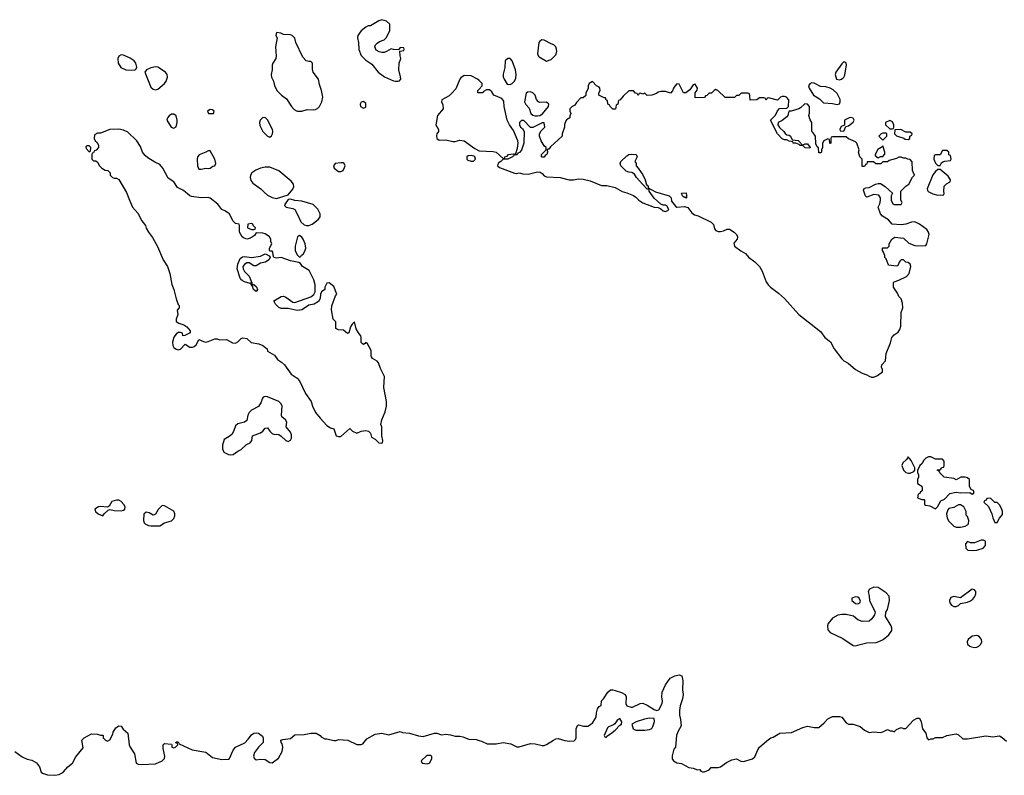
# Model space of a CAD drawing. Header units: inches. Extents: x 2106670 to 2322961, y 36024 to 224899.
# Tile 119 of 256: x 2255983 to 2264592, y 70423 to 77029. Entities that reach past the tile are written whole.
import ezdxf

# ---------------------------------------------------------------- set-up
doc = ezdxf.new("R2010")
doc.units = ezdxf.units.IN
doc.header["$MEASUREMENT"] = 0
doc.layers.add('C2057', color=7, linetype='Continuous')
doc.layers.add('C2067', color=7, linetype='Continuous')

msp = doc.modelspace()

# ---------------------------------------------------------------- linework, layer by layer
at = {"layer": 'C2057', "color": 5}
for points, elevation in [([(2259150, 77028.7), (2259122, 77018), (2259050, 76975.3), (2259030, 76974), (2259010, 76964), (2258970, 76932.3), (2258938.7, 76890), (2258935.8, 76870), (2258944.9, 76830), (2258949.1, 76769.1), (2258970, 76715.5), (2259010, 76673.7), (2259060.7, 76640.7), (2259118, 76570), (2259173.4, 76530), (2259250, 76494.9), (2259269.3, 76490.7), (2259290, 76490.8), (2259304.7, 76495.3), (2259310, 76502), (2259315.3, 76510), (2259314, 76530), (2259297.2, 76590), (2259302, 76650), (2259315.3, 76690), (2259308.4, 76711.6), (2259306, 76754), (2259342, 76758), (2259346, 76770), (2259342, 76782), (2259310, 76786), (2259294, 76766), (2259251.6, 76768.4), (2259230, 76775.3), (2259190.6, 76749.4), (2259170, 76742.7), (2259150, 76742.7), (2259126.3, 76746.3), (2259100.9, 76760.9), (2259089, 76790), (2259095.3, 76810), (2259110, 76824.7), (2259130, 76838), (2259170, 76852), (2259188, 76870), (2259218, 76930), (2259218, 76990), (2259190, 77015.3)], 60), ([(2258230, 76918), (2258222, 76890), (2258234, 76870), (2258221, 76790), (2258225.5, 76710), (2258222, 76690), (2258197.3, 76650), (2258190.7, 76630), (2258190.7, 76589.3), (2258181, 76550), (2258185.4, 76525.4), (2258202, 76490), (2258210, 76454), (2258232, 76410), (2258271.3, 76370), (2258315.9, 76335.9), (2258358.8, 76270), (2258382.8, 76242.8), (2258408.5, 76228.5), (2258450, 76228.9), (2258497.2, 76242.8), (2258550, 76240.3), (2258570, 76243.6), (2258590, 76254.4), (2258605.6, 76270), (2258623.7, 76310), (2258632.3, 76352.3), (2258622, 76410), (2258603.1, 76463.1), (2258595.3, 76510), (2258549.3, 76569.3), (2258543.1, 76596.9), (2258542, 76650), (2258530, 76662), (2258510, 76662), (2258489, 76669), (2258460.2, 76700.2), (2258398, 76830), (2258390, 76866), (2258366, 76890), (2258350, 76895.3), (2258290, 76898), (2258266, 76910)], 60), ([(2256870, 76722), (2256850, 76708.7), (2256842, 76690), (2256845.5, 76650), (2256867.3, 76610), (2256910, 76590.7), (2256990, 76586.8), (2257002, 76598), (2257006.3, 76613.7), (2256998.7, 76650), (2256984.5, 76670), (2256950, 76691.5), (2256890, 76719)], 60), ([(2257170, 76616), (2257130, 76609.2), (2257092, 76590), (2257078, 76570), (2257130, 76438), (2257150, 76421), (2257170, 76416), (2257190, 76421), (2257250, 76471), (2257262.7, 76490), (2257274.5, 76525.5), (2257273, 76550), (2257257, 76570), (2257190, 76612.3)], 60), ([(2258990, 76312.7), (2258970, 76308), (2258961, 76290), (2258962, 76270), (2258990, 76256), (2259010, 76264.7), (2259010, 76295.3)], 60), ([(2257330, 76204), (2257310, 76202), (2257290, 76188.7), (2257276, 76170), (2257271, 76150), (2257308, 76088), (2257330, 76081), (2257350, 76092), (2257359.3, 76130), (2257359.3, 76150), (2257350, 76188)], 60), ([(2257650, 76244), (2257624.7, 76230), (2257634, 76210), (2257670, 76207.3), (2257678, 76210), (2257684, 76230), (2257670, 76241.2)], 60), ([(2258110, 76174.5), (2258085.3, 76150), (2258079.5, 76130), (2258082.6, 76102.6), (2258110.4, 76050), (2258150, 76010.4), (2258170, 76000.5), (2258186, 76014), (2258194, 76030), (2258197, 76050), (2258192.3, 76070), (2258150, 76154), (2258131.5, 76171.5)], 60), ([(2256850, 76072.7), (2256770, 76068.7), (2256690, 76038), (2256663.6, 76036.4), (2256638, 76022), (2256634, 75990), (2256642, 75970), (2256656.9, 75956.9), (2256671.6, 75931.6), (2256672, 75910), (2256652.7, 75887.3), (2256638, 75882), (2256630, 75866), (2256618, 75862), (2256614, 75850), (2256614, 75810), (2256630, 75794), (2256650, 75794), (2256663.6, 75783.6), (2256682, 75750), (2256702, 75730), (2256730, 75712), (2256754, 75710), (2256774, 75690), (2256774, 75670), (2256794, 75650), (2256810, 75642), (2256830, 75642), (2256850.9, 75630.9), (2256918, 75518), (2256942, 75450), (2256970, 75390.8), (2257016.5, 75336.5), (2257050, 75270.8), (2257082, 75230), (2257090, 75206), (2257110.6, 75170), (2257145.8, 75125.8), (2257187, 75047), (2257237.1, 74930), (2257275.5, 74870), (2257295.5, 74810), (2257314.2, 74714.2), (2257330.8, 74670), (2257351.1, 74588.9), (2257370, 74538), (2257378, 74530), (2257378, 74510), (2257361, 74490), (2257366.8, 74450), (2257351, 74410), (2257351.3, 74391.3), (2257375.3, 74375.3), (2257419.8, 74359.8), (2257443.6, 74343.6), (2257474, 74310), (2257474, 74290), (2257427.3, 74267.3), (2257410, 74266), (2257408, 74288), (2257390, 74295.3), (2257370, 74295.3), (2257350, 74279.3), (2257330, 74252.7), (2257319.5, 74210), (2257321.4, 74181.4), (2257330, 74164), (2257352.5, 74147.5), (2257370, 74143), (2257390, 74147.3), (2257430, 74191), (2257470, 74166), (2257495.5, 74164.5), (2257510, 74171), (2257529, 74190), (2257550, 74234), (2257590, 74214.8), (2257610, 74210.7), (2257630, 74214), (2257690, 74238), (2257710, 74238), (2257730, 74231.3), (2257790, 74232), (2257844, 74204), (2257870, 74200.7), (2257890, 74211), (2257919, 74241), (2257930, 74246), (2257970, 74242), (2258006.8, 74206.8), (2258074.8, 74194.8), (2258110, 74181), (2258146, 74150), (2258151.3, 74130), (2258210, 74096), (2258236.9, 74056.9), (2258273.3, 74033.3), (2258297.3, 74010), (2258356, 73930), (2258410, 73893.4), (2258430, 73870.7), (2258481.4, 73761.4), (2258531, 73690), (2258542, 73650), (2258570, 73596), (2258610, 73544.7), (2258670, 73482), (2258702, 73462), (2258730.7, 73450.7), (2258751.6, 73391.6), (2258770, 73384.7), (2258790, 73386), (2258870, 73454), (2258894, 73430), (2258930, 73414), (2258968.9, 73431.1), (2259010, 73438), (2259034, 73430), (2259050, 73414), (2259058, 73378), (2259090, 73362), (2259122, 73330), (2259150, 73326), (2259155.3, 73330), (2259159, 73350), (2259148, 73390), (2259148, 73470), (2259142, 73490), (2259148.7, 73530), (2259178.6, 73601.4), (2259189, 73650), (2259189.1, 73690.9), (2259165.6, 73814.4), (2259172.7, 73910), (2259138, 73978), (2259119.6, 74030), (2259110, 74043.7), (2259067.6, 74067.6), (2259060.1, 74080.1), (2259056.2, 74090), (2259056.3, 74136.3), (2259022, 74202), (2259010, 74206), (2259003.6, 74196.4), (2258990, 74189), (2258976.4, 74196.4), (2258970, 74206), (2258969.4, 74250), (2258964.5, 74264.5), (2258944, 74290), (2258925.6, 74325.6), (2258910, 74386), (2258890, 74366), (2258876.9, 74343.1), (2258862, 74290), (2258850, 74284), (2258813.2, 74313.2), (2258770, 74317.2), (2258746, 74330), (2258748.4, 74388.4), (2258724, 74410), (2258709.1, 74490.9), (2258713.6, 74526.4), (2258745.2, 74614.8), (2258755.3, 74630), (2258730, 74695.3), (2258690, 74728), (2258670, 74726), (2258652, 74690), (2258650.9, 74669.1), (2258622, 74650), (2258612, 74630), (2258611.3, 74590), (2258594.4, 74565.6), (2258557.3, 74542.7), (2258510, 74534), (2258474.6, 74505.4), (2258450, 74492), (2258410, 74487.3), (2258330, 74504.2), (2258270, 74504.5), (2258250, 74512.3), (2258221.1, 74541.1), (2258205.2, 74570), (2258270, 74608.4), (2258290, 74610.4), (2258310, 74603.1), (2258370, 74559.3), (2258390, 74554.9), (2258530, 74604.4), (2258554.7, 74625.3), (2258565.6, 74650), (2258568, 74710), (2258554.9, 74754.9), (2258515.1, 74835.1), (2258457.2, 74870), (2258437.2, 74897.2), (2258424.7, 74904.7), (2258350, 74919.5), (2258270.8, 74949.2), (2258230, 74944), (2258206, 74950), (2258198, 74970), (2258196.4, 74996.4), (2258190, 75006), (2258170, 75006), (2258166, 75010), (2258166, 75030), (2258188, 75070), (2258178, 75090), (2258178, 75110), (2258168, 75130), (2258130, 75155.3), (2258110, 75162), (2258050, 75166), (2258036.9, 75143.1), (2258002, 75118), (2257969.3, 75109.3), (2257940.2, 75120.2), (2257928, 75130), (2257906, 75170), (2257906, 75230), (2257902, 75242), (2257870, 75248), (2257848, 75270), (2257818, 75330), (2257810, 75338), (2257778, 75358), (2257750, 75368.7), (2257716.6, 75416.6), (2257650, 75469), (2257630, 75473.2), (2257570, 75472.3), (2257484.2, 75484.2), (2257469.6, 75489.6), (2257414.8, 75534.8), (2257361.7, 75561.7), (2257331, 75611), (2257282.7, 75642.7), (2257234.5, 75730), (2257210, 75762.7), (2257164.4, 75784.4), (2257102.4, 75822.4), (2257080.7, 75840.7), (2257057.2, 75870), (2257040.2, 75920.2), (2257008.7, 75970), (2256930, 76044), (2256890, 76062)], 60), ([(2256590, 75926), (2256570, 75926), (2256562, 75918), (2256563.6, 75903.6), (2256590, 75874), (2256602, 75878), (2256606, 75910)], 60), ([(2257650, 75882), (2257630, 75882), (2257612, 75870), (2257553.4, 75846.6), (2257538.8, 75830), (2257534, 75810), (2257538.8, 75750), (2257550, 75722), (2257570, 75721), (2257610, 75730.8), (2257630, 75726.8), (2257650, 75731), (2257673.2, 75746.8), (2257688.9, 75751.1), (2257699, 75770), (2257689, 75810)], 60), ([(2259930, 75841.2), (2259902.8, 75837.2), (2259892, 75830), (2259892, 75810), (2259902, 75802), (2259930, 75791.3), (2259950, 75792), (2259968, 75810), (2259962, 75830), (2259955.1, 75835.1)], 60), ([(2258790, 75778.7), (2258741, 75770), (2258726.8, 75750), (2258731.3, 75730), (2258770, 75702.8), (2258790, 75702.8), (2258810, 75711), (2258823.9, 75736.1), (2258829.5, 75750), (2258820.9, 75770), (2258810, 75776.3)], 60), ([(2258130, 75740.4), (2258090, 75731.2), (2258046.6, 75713.4), (2258012.7, 75690), (2258001.1, 75670), (2257998.3, 75650), (2258004.1, 75624.1), (2258020.2, 75600.2), (2258091.1, 75551.1), (2258119.7, 75519.7), (2258150, 75495.3), (2258190, 75473.4), (2258230, 75464.4), (2258330, 75498), (2258370, 75546.8), (2258379.5, 75570), (2258377, 75590), (2258357.7, 75617.7), (2258248.4, 75708.4), (2258170, 75738.9)], 60), ([(2258350, 75459), (2258330, 75455.3), (2258298, 75410), (2258302, 75402), (2258312, 75390), (2258370, 75378.8), (2258387.9, 75367.9), (2258410.5, 75330), (2258440.8, 75260.8), (2258470, 75235.3), (2258490, 75228.5), (2258510, 75228.7), (2258539.2, 75240.8), (2258562.6, 75257.4), (2258594.9, 75285.1), (2258610, 75306), (2258611.3, 75331.3), (2258591.2, 75371.2), (2258550, 75412.7), (2258450, 75442), (2258389.3, 75449.3)], 60), ([(2258010, 75246), (2257978, 75242), (2257974, 75210), (2258010, 75194), (2258030, 75194), (2258042, 75198), (2258046, 75210), (2258027.3, 75227.3), (2258022, 75242)], 60), ([(2258430, 75142), (2258411.1, 75128.9), (2258391, 75050), (2258391.3, 75010), (2258410, 74974), (2258430, 74954), (2258442, 74958), (2258446, 74970), (2258462, 74978), (2258476.4, 75003.6), (2258484, 75030), (2258478, 75070), (2258461.2, 75110), (2258450, 75128.7)], 60), ([(2258030, 74876), (2257990, 74903.7), (2257970, 74902), (2257950, 74889.4), (2257934.9, 74870), (2257937.1, 74850), (2257948.6, 74828.6), (2257990, 74786), (2258012.7, 74727.3), (2258012.7, 74712.7), (2258030, 74714.8), (2258053.3, 74693.3), (2258062, 74670), (2258050, 74653.2), (2258027.3, 74670), (2258018.6, 74698.6), (2258007.3, 74712.7), (2258007.3, 74727.3), (2257996.9, 74723.1), (2257950, 74738), (2257927.3, 74747.3), (2257917.5, 74757.5), (2257909.5, 74769.5), (2257886, 74850), (2257889.2, 74890), (2257910, 74942), (2257930, 74956), (2257950, 74958.8), (2258009.1, 74950.9), (2258090, 74961), (2258130, 74982), (2258139.6, 74979.6), (2258164.7, 74964.7), (2258174, 74950), (2258161, 74930), (2258131, 74910), (2258090, 74899.3), (2258050, 74876)], 60), ([(2258130, 73734), (2258112.5, 73727.5), (2258104.6, 73715.4), (2258095.9, 73684.1), (2258072.3, 73647.7), (2258010, 73615.8), (2257990, 73594.7), (2257978.9, 73570), (2257970, 73523.7), (2257949.2, 73510.8), (2257890, 73495), (2257870, 73477.4), (2257852.3, 73427.7), (2257836.7, 73403.3), (2257815, 73385), (2257770, 73359.5), (2257756.5, 73310), (2257756.7, 73276.7), (2257767.9, 73247.9), (2257810, 73227.3), (2257830, 73224), (2257850, 73227.3), (2257890, 73257.3), (2257919, 73270), (2257965.4, 73314.6), (2257997.2, 73330), (2258012.3, 73350), (2258018, 73390), (2258090, 73415.5), (2258109.7, 73430.3), (2258130, 73458.8), (2258150, 73461), (2258170.7, 73430), (2258190, 73410.7), (2258210, 73402.8), (2258230, 73406), (2258250, 73401), (2258270, 73388), (2258310, 73348.5), (2258330, 73341.3), (2258350, 73353), (2258359.1, 73370), (2258359.6, 73399.6), (2258350, 73422), (2258312.7, 73470), (2258318, 73510), (2258306, 73530), (2258276.6, 73556.6), (2258271.2, 73570), (2258279.1, 73650), (2258269.6, 73670), (2258250, 73689.6), (2258150, 73731.6)], 60), ([(2256850, 72827.3), (2256830, 72827), (2256790, 72816.2), (2256765.5, 72774.5), (2256751.6, 72768.4), (2256690, 72774), (2256671.3, 72771.3), (2256640.7, 72750), (2256646, 72730), (2256668.1, 72708.1), (2256710, 72692), (2256722, 72710), (2256758, 72742), (2256770, 72746), (2256810, 72737.3), (2256870, 72736.3), (2256890, 72740.7), (2256904, 72750), (2256904.5, 72770), (2256894, 72790), (2256870, 72815.1)], 60), ([(2257230, 72781.2), (2257223, 72777), (2257194, 72746), (2257170, 72706), (2257159.6, 72700.4), (2257150, 72698), (2257116.5, 72716.5), (2257090, 72722), (2257070, 72706), (2257064.9, 72650), (2257071, 72630), (2257081.1, 72621.1), (2257110, 72606.8), (2257130, 72602.8), (2257210, 72604), (2257249.5, 72630.5), (2257310, 72647.3), (2257331.5, 72668.5), (2257339.5, 72690), (2257339.5, 72710), (2257331.5, 72731.5), (2257250, 72779.5)], 60), ([(2259576.4, 70596.4), (2259543.6, 70596.4), (2259494, 70550), (2259502, 70530), (2259550, 70522.8), (2259570, 70532), (2259588, 70570), (2259587.3, 70587.3)], 40)]:
    msp.add_lwpolyline(points, close=True, dxfattribs=dict(at, elevation=elevation))
for points, elevation in [([(2260000, 76496), (2259986, 76510), (2259930, 76538), (2259870, 76542), (2259839.6, 76520.4), (2259831, 76509), (2259795.3, 76424.7), (2259758, 76382), (2259737.3, 76362.7), (2259672.7, 76327.3), (2259672, 76310), (2259683.6, 76283.6), (2259686, 76250), (2259636, 76190), (2259623.6, 76123.6), (2259622, 76110), (2259644.7, 76070), (2259644.7, 76050), (2259631, 76030), (2259626.4, 76013.6), (2259630.9, 75990.9), (2259650, 75976), (2259710, 75978.8), (2259770, 75962.8), (2259790, 75962.8), (2259830, 75974), (2259870, 75970.7), (2259963.1, 75903.1), (2260000, 75882.4)], 60), ([(2260000, 76388.2), (2259990, 76388), (2259988, 76410), (2260000, 76422.6)], 60), ([(2255942, 70630), (2256003.6, 70583.6), (2256050, 70564.7), (2256090, 70556), (2256130, 70531.3), (2256156.3, 70496.3), (2256170.9, 70450.9), (2256181.4, 70441.4), (2256227.5, 70427.5), (2256290, 70422.8), (2256329.3, 70430.7), (2256350, 70441), (2256366.3, 70453.7), (2256403.3, 70496.7), (2256444, 70530), (2256474.8, 70585.2), (2256537.2, 70662.8), (2256528, 70730), (2256548, 70750), (2256610, 70784.7), (2256663.6, 70783.6), (2256690, 70774), (2256710, 70774), (2256714, 70770), (2256714, 70750), (2256734, 70730), (2256750, 70722), (2256770, 70734), (2256796.4, 70783.6), (2256800.4, 70799.6), (2256823.1, 70836.9), (2256850, 70854), (2256870, 70852), (2256886.8, 70826.8), (2256930, 70791.3), (2256940.3, 70690), (2256948.8, 70668.8), (2256986, 70610), (2257002.8, 70530), (2257020.4, 70520.4), (2257050, 70517.1), (2257170, 70523.1), (2257229.2, 70550), (2257249.2, 70570), (2257253.2, 70590), (2257236.4, 70656.4), (2257238, 70690), (2257250, 70702), (2257310, 70694), (2257314, 70690), (2257314, 70670), (2257330, 70662), (2257346, 70670), (2257366, 70690), (2257362, 70702), (2257347.3, 70707.3), (2257350, 70714), (2257370, 70714), (2257378, 70698), (2257490, 70646.8), (2257610, 70626), (2257670, 70578), (2257750, 70561), (2257810, 70564.7), (2257818, 70570), (2257850, 70642), (2257868.7, 70670), (2257952.5, 70707.5), (2257982, 70738), (2258010, 70778), (2258030, 70791), (2258050, 70794.8), (2258072, 70790), (2258105.4, 70765.4), (2258111.6, 70748.4), (2258112, 70710), (2258070.5, 70669.5), (2258037.5, 70622.5), (2258027.7, 70590), (2258033.7, 70573.7), (2258050, 70558.8), (2258090, 70564), (2258130, 70560.7), (2258170, 70536), (2258190, 70531.3), (2258246.3, 70573.7), (2258277.2, 70630), (2258285.2, 70670), (2258277.2, 70697.2), (2258268, 70710), (2258266, 70730), (2258283.1, 70736.9), (2258350, 70744.7), (2258390, 70778), (2258470, 70778.8), (2258530, 70791), (2258574, 70790), (2258610, 70772), (2258619.6, 70759.6), (2258650, 70742), (2258670, 70742), (2258730, 70726.8), (2258750, 70726.8), (2258770, 70736), (2258850.9, 70730.9), (2258930, 70691.3), (2258970, 70691.3), (2258983.1, 70696.9), (2259019.3, 70740.7), (2259090, 70782.8), (2259150, 70790.8), (2259210, 70776), (2259310, 70804.7), (2259330, 70798), (2259390, 70791.3), (2259470, 70766.8), (2259510, 70762), (2259610.6, 70790.6), (2259630.7, 70790.7), (2259670, 70778), (2259710, 70782), (2259750, 70778), (2259790, 70764.7), (2259830, 70764.7), (2259858.8, 70758.8), (2259910, 70738), (2259974.8, 70734.8), (2260000, 70728)], 40)]:
    msp.add_lwpolyline(points, dxfattribs=dict(at, elevation=elevation))
at = {"layer": 'C2067', "color": 5}
for points, elevation in [([(2260548.7, 76851.3), (2260530, 76841.2), (2260522, 76830), (2260511, 76730), (2260518, 76710), (2260524.5, 76704.5), (2260590, 76666.8), (2260630, 76682), (2260670, 76722), (2260679, 76750), (2260676, 76770), (2260669.3, 76790), (2260654, 76810), (2260630, 76817.6), (2260570, 76849.6)], 60), ([(2260270, 76688.7), (2260250, 76688.7), (2260226.8, 76670), (2260224.9, 76610), (2260211.1, 76551.1), (2260211, 76530), (2260218, 76510), (2260245.4, 76465.4), (2260270, 76462), (2260290, 76472), (2260310, 76492), (2260321.2, 76518.8), (2260322.7, 76550), (2260317.2, 76590), (2260288.7, 76670)], 60), ([(2263190, 76659), (2263170, 76644), (2263118, 76570), (2263112, 76550), (2263124.7, 76510), (2263150, 76504), (2263168, 76510), (2263190, 76526.8), (2263197.5, 76542.5), (2263212.7, 76632.7), (2263208.9, 76648.9), (2263197.2, 76657.2)], 60), ([(2260990, 76488), (2260962, 76470), (2260952, 76450), (2260952, 76428), (2260934, 76390), (2260932.7, 76367.3), (2260910, 76346), (2260890, 76346), (2260850, 76306), (2260838, 76282), (2260814, 76270), (2260794, 76250), (2260794, 76230), (2260802, 76210), (2260792.7, 76187.3), (2260792, 76170), (2260765.4, 76154.6), (2260756.9, 76143.1), (2260746.4, 76113.6), (2260746, 76090), (2260726, 76030), (2260724.7, 76010), (2260623.5, 75916.5), (2260610, 75898), (2260602, 75898), (2260594, 75890), (2260598, 75870), (2260590.8, 75850), (2260578, 75842), (2260567.3, 75827.3), (2260550, 75826), (2260546, 75830), (2260546, 75850), (2260586, 75890), (2260586, 75910), (2260570, 75926), (2260542, 75970), (2260528, 76010), (2260528, 76030), (2260543.1, 76056.9), (2260575.3, 76090), (2260570, 76126), (2260550, 76128), (2260470, 76086), (2260450, 76086), (2260390, 76146), (2260370, 76146), (2260354, 76130), (2260354, 76110), (2260362, 76090), (2260378, 76078), (2260394, 76050), (2260391, 75950), (2260371.6, 75888.4), (2260352.7, 75867.3), (2260338, 75862), (2260331.6, 75848.4), (2260310, 75848), (2260290.9, 75829.1), (2260250, 75808.7), (2260210, 75808), (2260190.9, 75789.1), (2260165.4, 75774.6), (2260162, 75750), (2260176.9, 75736.9), (2260310, 75686), (2260330, 75684.7), (2260350, 75690.8), (2260382, 75682), (2260430, 75678.8), (2260510, 75698.8), (2260534.4, 75694.4), (2260550, 75684.7), (2260570, 75662.8), (2260590, 75654.8), (2260708.3, 75648.3), (2260788.7, 75628.7), (2260826, 75630), (2260870, 75638.8), (2260910, 75634.8), (2260970, 75618.8), (2261070, 75578.8), (2261118, 75578), (2261190, 75561), (2261250, 75526.8), (2261290, 75516), (2261350.9, 75490.9), (2261370, 75478), (2261396, 75450), (2261430, 75427.3), (2261530, 75391), (2261565.4, 75385.4), (2261590, 75374), (2261610, 75358), (2261627.3, 75352.7), (2261650, 75362), (2261658, 75370), (2261640.4, 75400.4), (2261630, 75408), (2261608, 75408), (2261590, 75415.3), (2261529.2, 75469.2), (2261488, 75530), (2261486, 75546), (2261470, 75548), (2261430, 75588), (2261375.3, 75650), (2261357.2, 75677.2), (2261334, 75694), (2261310, 75695.3), (2261284.7, 75704.7), (2261238, 75750), (2261234, 75770), (2261239, 75790), (2261290, 75838.8), (2261309.6, 75850.4), (2261330, 75853.4), (2261372, 75850), (2261382, 75830), (2261362, 75790), (2261371.6, 75771.6), (2261372, 75750), (2261390.9, 75730.9), (2261430, 75671.3), (2261451.3, 75628.7), (2261463.6, 75583.6), (2261470, 75582), (2261478, 75570), (2261478, 75558), (2261542.8, 75522.8), (2261662, 75490), (2261678, 75470), (2261682.8, 75442.8), (2261717.3, 75397.3), (2261730, 75390.8), (2261794.8, 75394.8), (2261825.4, 75385.4), (2261858.8, 75338.8), (2261882.8, 75322.8), (2261914.4, 75314.4), (2262030, 75258.8), (2262050, 75238), (2262059.3, 75199.3), (2262070, 75184.9), (2262090, 75177.1), (2262110, 75177.1), (2262137.6, 75182.4), (2262170, 75196), (2262190, 75196), (2262230, 75171), (2262250.8, 75150), (2262258.8, 75130), (2262256, 75110), (2262226, 75074), (2262232, 75050), (2262287.5, 75007.5), (2262330, 74984.7), (2262353.7, 74953.7), (2262410, 74910.8), (2262450.7, 74870), (2262474, 74830), (2262510, 74736), (2262527.3, 74710), (2262547.3, 74690), (2262618.7, 74638.7), (2262670.3, 74590.3), (2262796.4, 74450), (2262983.2, 74303.2), (2263021.6, 74250), (2263071.5, 74211.5), (2263104.6, 74150), (2263170, 74064.2), (2263190, 74047.2), (2263227, 74027), (2263290, 73970.8), (2263350, 73938), (2263390, 73924.7), (2263410.9, 73910.9), (2263430, 73904.7), (2263450, 73904.7), (2263483.1, 73916.9), (2263528, 73950), (2263528, 73970), (2263518, 73990), (2263522, 74010), (2263552.5, 74047.5), (2263559.5, 74110), (2263597.4, 74202.6), (2263607.3, 74250), (2263630, 74273.4), (2263663.7, 74296.3), (2263678.4, 74321.6), (2263686, 74350), (2263689.4, 74470), (2263704, 74510), (2263702, 74550), (2263689, 74589), (2263670, 74608), (2263658, 74638), (2263622, 74690), (2263622, 74730), (2263630, 74738), (2263670, 74751.3), (2263736.5, 74783.5), (2263759, 74810), (2263774, 74870), (2263769, 74890), (2263750, 74905.2), (2263729.5, 74909.5), (2263710, 74928.7), (2263690, 74928.7), (2263679.8, 74920.2), (2263671.3, 74910), (2263662, 74878), (2263646, 74874), (2263582.7, 74882.7), (2263575.3, 74890), (2263559, 74939), (2263548, 74950), (2263547.3, 74967.3), (2263536.4, 74996.4), (2263526, 75010), (2263526, 75030), (2263530, 75034), (2263570, 75034), (2263586, 75050), (2263586, 75070), (2263608, 75110), (2263634, 75126), (2263710, 75118.8), (2263756.3, 75076.3), (2263810, 75054), (2263830, 75050.6), (2263904.1, 75055.9), (2263915.1, 75070), (2263934, 75150), (2263929.7, 75170), (2263914.9, 75194.9), (2263850, 75242), (2263810, 75260.5), (2263780.6, 75259.4), (2263730, 75240.9), (2263690, 75235.1), (2263610, 75242), (2263578, 75278), (2263528, 75310), (2263508.7, 75330), (2263489, 75390), (2263502, 75418), (2263509.3, 75450), (2263509, 75470), (2263493.2, 75493.2), (2263450, 75501.2), (2263390, 75478), (2263382, 75482), (2263374.6, 75494.6), (2263362, 75538), (2263367.3, 75552.7), (2263380.4, 75559.6), (2263410, 75562), (2263466, 75590), (2263490, 75598), (2263510, 75598), (2263550, 75571.3), (2263612.7, 75512.7), (2263602, 75490), (2263602, 75450), (2263618, 75418), (2263630, 75414), (2263690, 75414), (2263698, 75430), (2263686, 75450), (2263686, 75530), (2263730, 75574), (2263758, 75590), (2263788.4, 75651.6), (2263806, 75670), (2263788, 75710), (2263787.3, 75787.3), (2263770, 75806), (2263748.4, 75808.4), (2263730, 75818), (2263710, 75818), (2263690, 75828), (2263670, 75828), (2263650, 75815.3), (2263583.6, 75796.4), (2263570, 75786), (2263530, 75786), (2263512, 75768), (2263468.4, 75768.4), (2263447.3, 75787.3), (2263394, 75786), (2263390, 75766), (2263378, 75762), (2263370, 75746), (2263350, 75746), (2263348.4, 75808.4), (2263328.7, 75830), (2263322, 75850), (2263318, 75870), (2263322, 75890), (2263302, 75950), (2263290, 75962), (2263230, 75986), (2263210, 76006), (2263090, 76006), (2263078, 76002), (2263074, 75990), (2263074, 75950), (2263070, 75946), (2263066, 75950), (2263062, 75982), (2263050, 75986), (2263014, 75970), (2263002, 75950), (2263002, 75910), (2262994, 75890), (2262994, 75870), (2262990, 75866), (2262970, 75866), (2262967.3, 75907.3), (2262956.4, 75916.4), (2262943.1, 75943.1), (2262942, 76010), (2262920.4, 76040.4), (2262908, 76050), (2262908.7, 76130), (2262893.6, 76153.6), (2262884, 76190), (2262889.1, 76210.9), (2262889, 76270), (2262870, 76289), (2262847.1, 76292.9), (2262810, 76258), (2262794, 76250), (2262728, 76228), (2262712, 76228), (2262703.6, 76216.4), (2262698, 76190), (2262690, 76178), (2262650, 76148.7), (2262614, 76130), (2262612, 76110), (2262625.4, 76085.4), (2262664.7, 76050), (2262674.8, 76034.8), (2262690, 76022), (2262710, 76018), (2262722, 76010), (2262738, 75978), (2262790, 75972), (2262814, 75950), (2262818, 75938), (2262830, 75934), (2262850, 75942), (2262870, 75942), (2262894, 75910), (2262890, 75906), (2262850, 75909), (2262828.7, 75928.7), (2262806, 75930), (2262798, 75938), (2262770, 75948), (2262746, 75950), (2262742, 75962), (2262710, 75968), (2262690, 75978), (2262670, 75978), (2262650, 75988), (2262608.7, 76030), (2262548, 76150), (2262590, 76194), (2262608.4, 76231.6), (2262627.3, 76252.7), (2262690, 76254), (2262706, 76270), (2262707.3, 76327.3), (2262686, 76350), (2262670, 76358), (2262650, 76358), (2262634, 76350), (2262610, 76326), (2262530, 76346), (2262518, 76342), (2262510, 76326), (2262502, 76342), (2262490, 76346), (2262450, 76346), (2262427.3, 76327.3), (2262370, 76326), (2262367.3, 76367.3), (2262362, 76382), (2262350, 76386), (2262290, 76386), (2262270, 76366), (2262250, 76366), (2262231.6, 76348.4), (2262150, 76348), (2262086, 76410), (2262070, 76418), (2262054, 76410), (2262032.7, 76387.3), (2262010, 76386), (2261990, 76366), (2261978, 76362), (2261970, 76348), (2261890, 76346), (2261888, 76390), (2261907.3, 76412.7), (2261908, 76430), (2261890, 76466), (2261870, 76458), (2261843.6, 76416.4), (2261808.4, 76388.4), (2261786, 76390), (2261750, 76466), (2261730, 76468), (2261710, 76448), (2261698, 76430), (2261690, 76406), (2261674, 76386), (2261630, 76402), (2261590, 76402), (2261566, 76394), (2261550, 76382), (2261510, 76368.7), (2261470, 76366), (2261450, 76386), (2261430, 76378), (2261410, 76386), (2261398, 76382), (2261390, 76366), (2261382, 76382), (2261367.3, 76387.3), (2261350, 76406), (2261310, 76406), (2261259.6, 76360.4), (2261232.7, 76327.3), (2261218, 76322), (2261214, 76290), (2261198, 76282), (2261192.7, 76247.3), (2261170, 76246), (2261146, 76270), (2261142, 76282), (2261126, 76290), (2261122, 76322), (2261110, 76326), (2261106, 76346), (2261094, 76346), (2261048, 76370), (2261046, 76390), (2261058, 76410), (2261055.3, 76430), (2261050, 76438), (2261026, 76450)], 60), ([(2262910, 76476), (2262890, 76468), (2262881, 76450), (2262884.7, 76430), (2262922.8, 76370), (2262975.6, 76335.6), (2263010, 76300.7), (2263090, 76297.3), (2263130, 76286.8), (2263150, 76292), (2263157.2, 76310), (2263156, 76330), (2263130, 76382), (2263095.5, 76415.5), (2263069.2, 76429.2), (2263030, 76441.2), (2262986, 76446), (2262930, 76475.1)], 60), ([(2260450, 76398), (2260423.6, 76396.4), (2260410, 76386), (2260397.3, 76310), (2260408.1, 76288.1), (2260436.3, 76256.3), (2260450.8, 76210), (2260470, 76194), (2260490, 76187.3), (2260510, 76186.8), (2260530, 76190.8), (2260555.1, 76204.9), (2260608, 76270), (2260608.7, 76290), (2260590, 76308.7), (2260530, 76304), (2260518, 76310), (2260502, 76330), (2260488.9, 76368.9), (2260470, 76388)], 60), ([(2263250, 76173.2), (2263234, 76170), (2263194, 76150), (2263194, 76106), (2263165.4, 76094.6), (2263154, 76070), (2263158, 76058), (2263190, 76054), (2263206, 76094), (2263230, 76102), (2263270, 76132), (2263279, 76150), (2263268.9, 76168.9)], 60), ([(2263590, 76146), (2263554, 76130), (2263554, 76110), (2263590, 76074), (2263610, 76074), (2263622, 76078), (2263626, 76090), (2263626, 76110), (2263614.6, 76134.6)], 60), ([(2263530, 76038), (2263514, 76030), (2263494, 76010), (2263530, 75974), (2263566, 76010), (2263566, 76030), (2263556.4, 76036.4)], 60), ([(2263688.4, 76068.4), (2263634, 76066), (2263632, 76030), (2263650, 76012), (2263712, 75992), (2263723.6, 75983.6), (2263750, 75982), (2263766, 75990), (2263766, 76010), (2263782, 76018), (2263786, 76030), (2263770, 76046), (2263730, 76046)], 60), ([(2263530, 75926), (2263514, 75910), (2263485.4, 75894.6), (2263462, 75850), (2263462, 75842), (2263490, 75822), (2263508.4, 75831.6), (2263530, 75834), (2263547.3, 75852.7), (2263548, 75870)], 60), ([(2264090, 75886), (2264050, 75886), (2264030, 75846), (2263990, 75846), (2263978, 75842), (2263974, 75810), (2263990, 75774), (2264010, 75754), (2264030, 75754), (2264043.1, 75776.9), (2264054.6, 75785.4), (2264072.7, 75792.7), (2264122, 75798), (2264126, 75810), (2264122, 75842), (2264107.3, 75847.3), (2264106, 75870)], 60), ([(2264030, 75718), (2264010, 75718), (2263990, 75702), (2263967.3, 75672.7), (2263918, 75550), (2263919.6, 75539.6), (2263926.4, 75526.4), (2263967.5, 75507.5), (2264010, 75496), (2264038, 75498), (2264050, 75494), (2264062, 75498), (2264066, 75510), (2264062, 75530), (2264066.8, 75573.2), (2264086.3, 75593.7), (2264118, 75610), (2264122, 75630), (2264100.2, 75660.2)], 60), ([(2261810, 75468), (2261798, 75478), (2261790, 75478), (2261778, 75490), (2261770, 75512), (2261810, 75514), (2261814, 75490), (2261814, 75470)], 60), ([(2263750, 73206), (2263736.9, 73183.1), (2263704.5, 73155.5), (2263694.8, 73130), (2263710, 73091.3), (2263730, 73071), (2263750, 73064.7), (2263770, 73064.7), (2263800.4, 73079.6), (2263808, 73090), (2263808, 73110), (2263776.4, 73176.4)], 60), ([(2263950, 73208), (2263930, 73208), (2263905.4, 73194.6), (2263885.4, 73174.6), (2263872, 73150), (2263852, 73130), (2263832.7, 73087.3), (2263832, 73070), (2263842, 73050), (2263842, 73030), (2263832, 73010), (2263832.7, 72972.7), (2263871.1, 72951.1), (2263874, 72930), (2263874, 72910), (2263858, 72902), (2263852.7, 72887.3), (2263838, 72882), (2263834, 72850), (2263870, 72834), (2263890, 72834), (2263894, 72830), (2263894, 72790), (2263903.6, 72783.6), (2263939.6, 72779.6), (2263990, 72752), (2264008, 72770), (2264036.4, 72823.6), (2264070, 72838), (2264114.6, 72885.4), (2264170, 72898), (2264210, 72891.3), (2264290, 72894), (2264310, 72882), (2264326, 72890), (2264326, 72910), (2264302, 72922), (2264288.4, 72948.4), (2264288, 73010), (2264270, 73022), (2264250, 73028.7), (2264211.6, 73028.4), (2264170, 73006), (2264150, 73018), (2264066, 73030), (2264027.3, 73067.3), (2264022, 73082), (2264006, 73090), (2264010, 73094), (2264030, 73094), (2264047.3, 73112.7), (2264062, 73118), (2264066, 73130), (2264066, 73170), (2264050, 73186), (2263990, 73186)], 60), ([(2264470, 72846), (2264438, 72842), (2264432.7, 72827.3), (2264418, 72822), (2264414, 72810), (2264452.7, 72772.7), (2264482, 72710), (2264490, 72674), (2264510, 72634), (2264530, 72634), (2264548.4, 72671.6), (2264576.4, 72703.6), (2264575.3, 72730), (2264568.7, 72750), (2264550, 72788), (2264530, 72808), (2264508.4, 72808.4)], 60), ([(2264210, 72786), (2264190, 72786), (2264150, 72765.2), (2264106, 72754), (2264096.9, 72743.1), (2264086, 72710), (2264092, 72670), (2264105.4, 72645.4), (2264150, 72602), (2264170, 72592), (2264210, 72591.3), (2264250, 72602), (2264268.9, 72611.1), (2264278, 72622), (2264282, 72650), (2264270, 72686), (2264258, 72698), (2264257.2, 72730), (2264237.2, 72770)], 60), ([(2264410, 72478), (2264390, 72478), (2264330, 72455.3), (2264296.4, 72456.4), (2264270, 72466), (2264252.7, 72447.3), (2264254, 72410), (2264274, 72390), (2264310, 72386.8), (2264350, 72391.3), (2264406, 72410), (2264427.3, 72432.7), (2264426, 72470)], 60), ([(2263450, 72068.7), (2263412, 72050), (2263402, 72030), (2263411.3, 71990), (2263412, 71950), (2263462, 71850), (2263455.3, 71824.7), (2263432, 71790), (2263410.9, 71769.1), (2263350, 71768.7), (2263310, 71782), (2263274.5, 71814.5), (2263210, 71827.3), (2263170, 71829.4), (2263137.3, 71822.7), (2263090, 71795.3), (2263051.3, 71750), (2263044.7, 71730), (2263050, 71694), (2263070, 71672), (2263179.8, 71619.8), (2263270, 71558), (2263290, 71556), (2263330, 71566), (2263390, 71581), (2263470, 71584), (2263510, 71598), (2263532.7, 71610), (2263582.7, 71650), (2263609.3, 71690), (2263609.2, 71710), (2263601.2, 71730), (2263554, 71810), (2263555.3, 71850), (2263569, 71871), (2263589, 71950), (2263584, 71990), (2263558.4, 72018.4), (2263490, 72065.2)], 60), ([(2263290, 71982.7), (2263258.8, 71970), (2263257.3, 71950), (2263290, 71925.5), (2263310, 71922.8), (2263328, 71930), (2263334.6, 71945.4), (2263322, 71970), (2263310, 71979)], 60), ([(2264310, 72049.4), (2264210, 71974), (2264150, 71986.6), (2264123.4, 71976.6), (2264113.4, 71950), (2264116.3, 71930), (2264130, 71910.8), (2264150, 71899.1), (2264170, 71899.1), (2264190, 71907.7), (2264210, 71926), (2264270, 71936.3), (2264290, 71944), (2264316.9, 71963.1), (2264333.4, 71986.6), (2264342, 72010), (2264342, 72030), (2264336.9, 72036.9), (2264330, 72043.7)], 60), ([(2264350, 71644.7), (2264310, 71638), (2264274.4, 71610), (2264267.4, 71590), (2264270.4, 71570), (2264290, 71552), (2264305.4, 71545.4), (2264330, 71540.9), (2264350, 71542.8), (2264370, 71552.2), (2264386.3, 71570), (2264394.3, 71590), (2264391.3, 71610), (2264374.3, 71634.3), (2264361.1, 71641.1)], 60), ([(2261230, 70918), (2261210, 70908), (2261186.4, 70873.6), (2261175.3, 70864.7), (2261130, 70848), (2261122, 70838), (2261094, 70770), (2261098, 70758), (2261110, 70754), (2261116.4, 70763.6), (2261150, 70784.7), (2261190, 70818), (2261230, 70862), (2261246, 70870), (2261248, 70890)], 40), ([(2261490, 70922), (2261445.4, 70914.6), (2261374, 70890), (2261334, 70870), (2261346.8, 70830), (2261370, 70818.8), (2261450, 70816.3), (2261490, 70822), (2261509.4, 70830.6), (2261519.3, 70850), (2261533.2, 70893.2), (2261530, 70918)], 40)]:
    msp.add_lwpolyline(points, close=True, dxfattribs=dict(at, elevation=elevation))
for points, elevation in [([(2260000, 76422.6), (2260026, 76450), (2260026, 76470), (2260000, 76496)], 60), ([(2260000, 75882.4), (2260001.6, 75881.6), (2260122.9, 75877.1), (2260150, 75870.4), (2260210, 75814), (2260222, 75818), (2260226, 75830), (2260244, 75836), (2260258, 75850), (2260296.9, 75856.9), (2260307.3, 75852.7), (2260322, 75858), (2260335.3, 75904.7), (2260341.2, 75950), (2260339, 75970), (2260301, 76061), (2260267, 76110), (2260246.6, 76150), (2260219.5, 76270), (2260216, 76316), (2260199, 76339), (2260129.4, 76369.4), (2260110, 76398), (2260090, 76415.3), (2260063.6, 76416.4), (2260038, 76402), (2260030, 76388.7), (2260000, 76388.2)], 60), ([(2260000, 70728), (2260022, 70722), (2260070, 70698), (2260150, 70698), (2260210, 70710.8), (2260276.9, 70696.9), (2260330, 70672), (2260350, 70672), (2260450, 70701), (2260490, 70698.8), (2260550, 70684.7), (2260570, 70684.7), (2260590, 70691.3), (2260649.3, 70730.7), (2260670, 70741), (2260690, 70744.7), (2260750, 70726), (2260790, 70721), (2260830, 70724.7), (2260843.1, 70736.9), (2260848.7, 70750), (2260849.2, 70830), (2260861.2, 70858.8), (2260870, 70864.7), (2260912.8, 70852.8), (2260950, 70853), (2260974.3, 70865.7), (2260994.9, 70885.1), (2261022, 70930), (2261025.6, 70970), (2261035.5, 71004.5), (2261050, 71024.7), (2261067.3, 71032.7), (2261070, 71074), (2261088.4, 71091.6), (2261124, 71150), (2261148.7, 71170), (2261170, 71170.6), (2261190, 71164.9), (2261245.8, 71145.8), (2261276, 71130), (2261286.8, 71110), (2261282.8, 71050), (2261291, 71031), (2261330, 71018), (2261340.4, 71019.6), (2261408, 71050), (2261430, 71052.7), (2261470, 71037.3), (2261530, 70998.8), (2261550, 70990.8), (2261570, 70994.8), (2261599.5, 71050), (2261603.6, 71070), (2261598.4, 71110), (2261601.6, 71150), (2261630, 71214), (2261670, 71270.7), (2261711.3, 71291.3), (2261750, 71302), (2261771.6, 71291.6), (2261781, 71250), (2261778, 71170), (2261784.7, 71130), (2261778.8, 71090), (2261758.8, 71030), (2261750.7, 70989.3), (2261750.7, 70950), (2261760.7, 70910), (2261765.4, 70854.6), (2261735.9, 70804.1), (2261724.9, 70770), (2261718, 70670), (2261702, 70650), (2261687.5, 70592.5), (2261687.7, 70567.7), (2261698, 70550), (2261730, 70531.3), (2261770, 70524.7), (2261834, 70490), (2261870, 70484.7), (2261910, 70472), (2261930, 70474), (2261938, 70458), (2261952.7, 70452.7), (2261970, 70452), (2262010, 70472), (2262030, 70492), (2262090, 70492), (2262110, 70498), (2262164.1, 70535.9), (2262210, 70558.8), (2262250, 70566), (2262287.5, 70547.5), (2262310, 70544), (2262390, 70566.8), (2262410, 70584.7), (2262435.5, 70644.5), (2262452.5, 70667.5), (2262514.8, 70725.2), (2262549.5, 70750.5), (2262570, 70756), (2262630, 70790.8), (2262730, 70798), (2262830, 70841), (2262870, 70851), (2262930, 70842), (2262970, 70842), (2263018, 70882), (2263050, 70916.3), (2263090, 70935.5), (2263110, 70938), (2263150, 70937.3), (2263170.6, 70930.6), (2263210, 70881), (2263230, 70871.3), (2263270.9, 70870.9), (2263330, 70850.8), (2263370, 70818.8), (2263410, 70798), (2263450, 70802), (2263510, 70798), (2263530, 70802), (2263570, 70822), (2263592.7, 70812.7), (2263611.6, 70811.6), (2263630, 70802), (2263650, 70822), (2263690, 70842), (2263710, 70832), (2263730, 70832), (2263796.5, 70903.5), (2263830, 70921), (2263850, 70922), (2263866, 70890), (2263877.3, 70830), (2263904.7, 70790), (2263914, 70750), (2263930, 70734), (2263950, 70742), (2263970, 70742), (2263990, 70752), (2264050, 70752), (2264089.1, 70770.9), (2264170, 70786), (2264190, 70776), (2264230, 70741), (2264270, 70742.8), (2264430, 70766.8), (2264490, 70758), (2264550, 70766.8), (2264573.7, 70753.7), (2264610, 70721)], 40)]:
    msp.add_lwpolyline(points, dxfattribs=dict(at, elevation=elevation))

doc.saveas('drawing.dxf')
